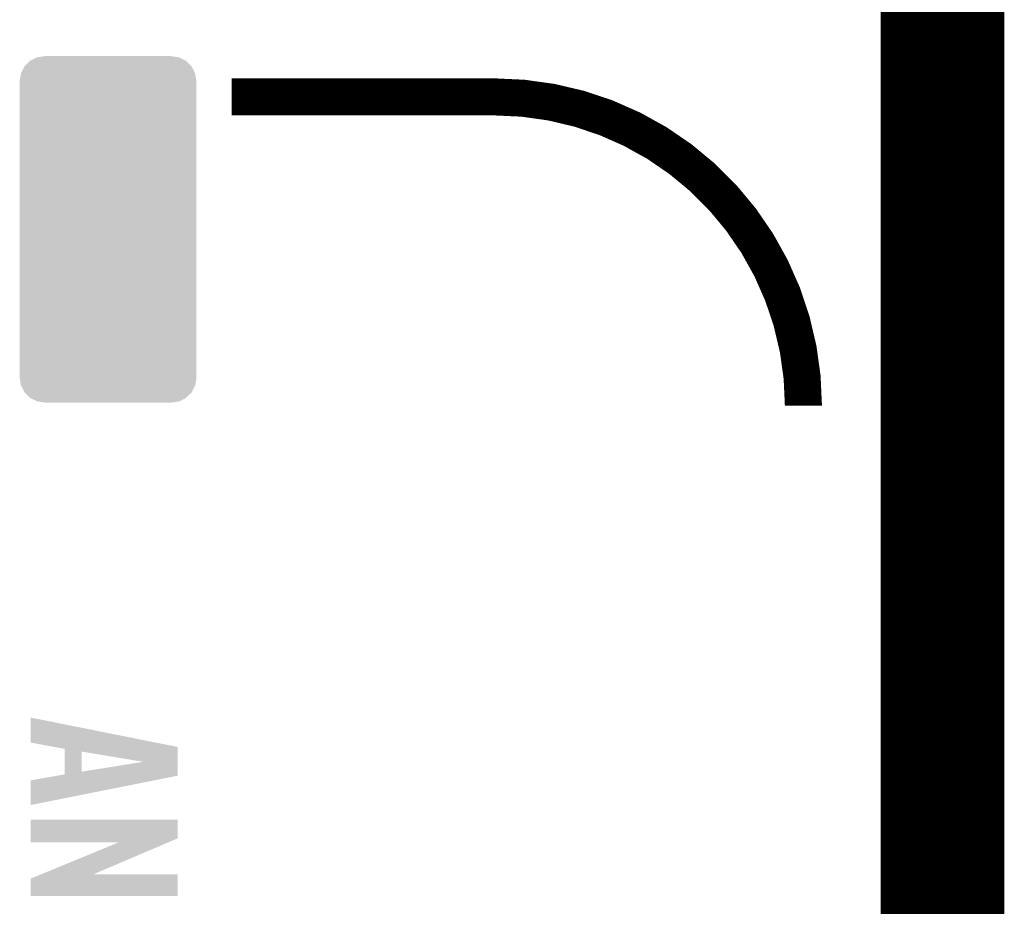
# Model space of a CAD drawing. Extents: x -3.7 to 63.4, y -6.5 to 53.7.
# Tile 40 of 74: x 55.3 to 63.4, y 16.3 to 23.6. Entities that reach past the tile are written whole.
import ezdxf

# ---------------------------------------------------------------- set-up
doc = ezdxf.new("R2010")
doc.units = 0
doc.layers.get('0').update_dxf_attribs({"linetype": 'CONTINUOUS'})
for name, color, linetype in [('PI_5_CLICK_SHIELD_V100A_GKO', 9, 'CONTINUOUS'), ('PI_5_CLICK_SHIELD_V100A_GTO', 11, 'CONTINUOUS'), ('PI_5_CLICK_SHIELD_V100A_GTS', 8, 'CONTINUOUS')]:
    doc.layers.add(name, color=color, linetype=linetype)

# ---------------------------------------------------------------- blocks, each defined once
blk = doc.blocks.new('CUSTOM_67')
for points in [[(-0.686268, 1.341218), (-0.640748, 1.386276), (0.68604, 1.341218), (0.64013, 1.386276)], [(-0.640748, 1.386276), (-0.640566, 1.386368), (0.64013, 1.386276), (0.640036, 1.386368)], [(-0.640566, 1.386368), (-0.583458, 1.41507), (0.640036, 1.386368), (0.58232, 1.41507)], [(-0.583458, 1.41507), (-0.583154, 1.415222), (0.58232, 1.41507), (0.581308, 1.415222)], [(-0.583154, 1.415222), (-0.52215, 1.424512), (0.581308, 1.415222), (0.51943, 1.424512)], [(-0.52215, 1.424512), (-0.51943, 1.424926), (0.51943, 1.424512), (0.51943, 1.424926)], [(-0.51943, 1.424926), (-0.51943, 1.42621), (0.51943, 1.424926), (0.51943, 1.42621)], [(-0.715878, 1.284046), (-0.686558, 1.34093), (0.715816, 1.284046), (0.68619, 1.34093)], [(-0.686558, 1.34093), (-0.686268, 1.341218), (0.68619, 1.34093), (0.68604, 1.341218)], [(-0.72644, 1.22047), (-0.71609, 1.283634), (0.72644, 1.22047), (0.715886, 1.283634)], [(-0.72644, 1.2192), (-0.72644, 1.22047), (0.72644, 1.2192), (0.72644, 1.22047)], [(-0.72644, -1.2192), (-0.72644, 1.2192), (0.72644, -1.2192), (0.72644, 1.2192)], [(-0.71609, 1.283634), (-0.715878, 1.284046), (0.715886, 1.283634), (0.715816, 1.284046)], [(-0.72644, -1.22047), (-0.72644, -1.2192), (0.72644, -1.22047), (0.72644, -1.2192)], [(-0.715884, -1.283632), (-0.72644, -1.22047), (0.716088, -1.283632), (0.72644, -1.22047)], [(-0.715816, -1.284046), (-0.715884, -1.283632), (0.715874, -1.284046), (0.716088, -1.283632)], [(-0.686192, -1.340928), (-0.715816, -1.284046), (0.686558, -1.340928), (0.715874, -1.284046)], [(-0.686042, -1.341218), (-0.686192, -1.340928), (0.686264, -1.341218), (0.686558, -1.340928)], [(-0.640136, -1.386274), (-0.686042, -1.341218), (0.640748, -1.386274), (0.686264, -1.341218)], [(-0.64004, -1.38637), (-0.640136, -1.386274), (0.640556, -1.38637), (0.640748, -1.386274)], [(-0.582324, -1.41507), (-0.64004, -1.38637), (0.583452, -1.41507), (0.640556, -1.38637)], [(-0.581324, -1.41522), (-0.582324, -1.41507), (0.583154, -1.41522), (0.583452, -1.41507)], [(-0.51943, -1.424512), (-0.581324, -1.41522), (0.522148, -1.424512), (0.583154, -1.41522)], [(-0.51943, -1.424926), (-0.51943, -1.424512), (0.51943, -1.424926), (0.522148, -1.424512)], [(-0.51943, -1.42621), (-0.51943, -1.424926), (0.51943, -1.42621), (0.51943, -1.424926)]]:
    blk.add_solid(points)

msp = doc.modelspace()

# ---------------------------------------------------------------- linework, layer by layer
at = {"layer": 'PI_5_CLICK_SHIELD_V100A_GKO', "const_width": 0.127}
msp.add_lwpolyline([(63.21044, -3.3147), (63.21044, 50.50028)], dxfattribs=at)
at = {"layer": 'PI_5_CLICK_SHIELD_V100A_GTO'}
for points, const_width in [([(62.9158, -3.32486), (62.9158, 50.4952)], 1.016), ([(57.0738, 22.9616), (59.2328, 22.9616)], 0.3048)]:
    msp.add_lwpolyline(points, dxfattribs=dict(at, const_width=const_width))
at = {"layer": 'PI_5_CLICK_SHIELD_V100A_GTO', "const_width": 0.3048}
msp.add_lwpolyline([(61.7728, 20.4216, 0.4142136), (59.2328, 22.9616)], format="xyb", dxfattribs=at)
at = {"layer": 'PI_5_CLICK_SHIELD_V100A_GTO'}
for points in [[(55.4228, 17.650478), (55.422826, 17.856196), (56.451336, 17.650478), (55.422826, 17.856196)], [(55.616734, 17.614882), (55.4228, 17.650478), (56.6293, 17.614882), (56.451336, 17.650478)], [(55.699642, 17.599664), (55.616734, 17.614882), (56.629298, 17.599664), (56.6293, 17.614882)], [(55.699644, 17.576776), (55.699642, 17.599664), (56.629296, 17.576776), (56.629298, 17.599664)], [(55.69966, 17.411724), (55.699644, 17.576776), (55.841902, 17.411724), (55.841902, 17.576776)], [(56.347228, 17.492958), (55.841902, 17.576776), (56.62929, 17.492958), (56.629296, 17.576776)], [(55.841902, 17.411724), (56.347228, 17.492958), (56.629284, 17.411724), (56.62929, 17.492958)], [(55.69966, 17.388858), (55.69966, 17.411724), (56.629282, 17.388858), (56.629284, 17.411724)], [(55.422802, 17.137404), (55.422818, 17.340584), (55.422802, 17.137404), (56.438802, 17.340584)], [(55.422818, 17.340584), (55.641268, 17.378676), (56.438802, 17.340584), (56.629282, 17.378676)], [(55.641268, 17.378676), (55.69966, 17.388858), (56.629282, 17.378676), (56.629282, 17.388858)], [(55.422802, 16.863056), (55.42282, 17.017978), (56.629286, 16.863056), (56.6293, 17.017978)], [(55.42282, 17.017978), (55.422822, 17.018), (56.6293, 17.017978), (55.422822, 17.018)], [(55.4228, 16.830062), (55.422802, 16.863056), (56.551932, 16.830062), (56.629286, 16.863056)], [(56.144048, 16.83004), (55.4228, 16.830062), (56.55188, 16.83004), (56.551932, 16.830062)], [(55.509106, 16.56842), (56.144048, 16.83004), (55.938528, 16.56842), (56.55188, 16.83004)], [(55.4228, 16.388102), (55.422814, 16.532864), (56.629278, 16.388102), (56.629294, 16.532864)], [(55.422814, 16.532864), (55.509052, 16.568398), (56.629294, 16.532864), (56.6293, 16.568398)], [(55.509052, 16.568398), (55.509106, 16.56842), (56.6293, 16.568398), (55.938528, 16.56842)], [(56.629278, 16.38808), (55.4228, 16.388102), (56.629278, 16.38808), (56.629278, 16.388102)]]:
    msp.add_solid(points, dxfattribs=at)

# ---------------------------------------------------------------- block references
at = {"layer": 'PI_5_CLICK_SHIELD_V100A_GTS'}
msp.add_blockref('CUSTOM_67', (56.0578, 21.87194), dxfattribs=at)

doc.saveas('drawing.dxf')
